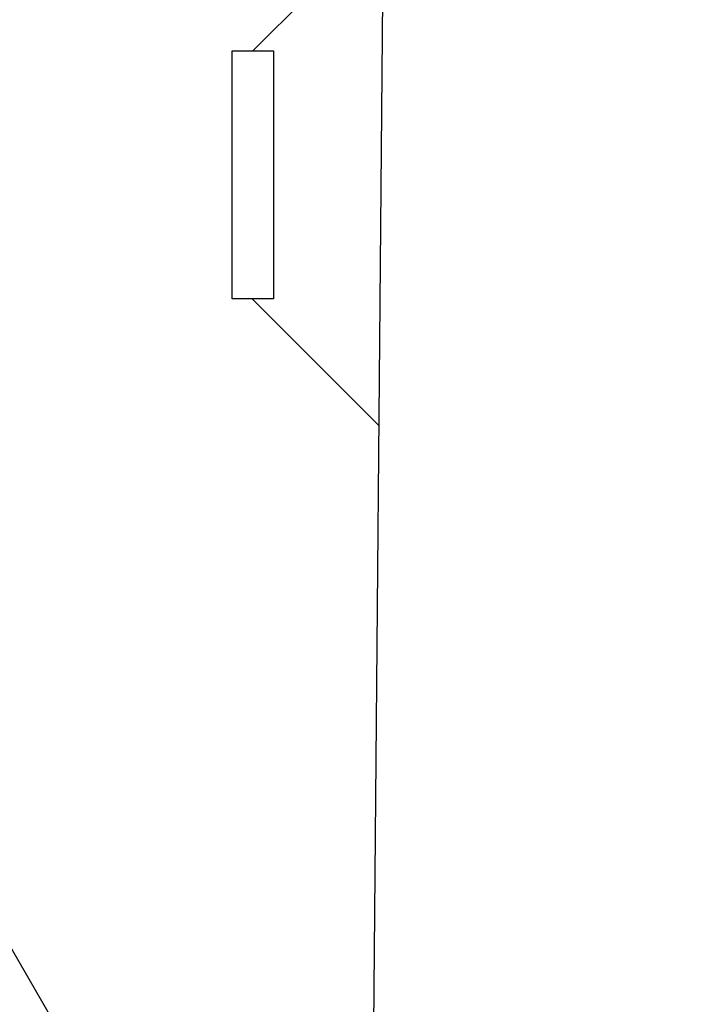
# Model space of a CAD drawing. Header units: millimetres. Extents: x -80 to 444, y 0 to 170.
# Tile 8 of 133: x 58.82 to 63.69, y 12.05 to 19.2. Entities that reach past the tile are written whole.
import ezdxf

# ---------------------------------------------------------------- set-up
doc = ezdxf.new("R2010")
doc.units = ezdxf.units.MM
doc.layers.add('ARQ-HTC', color=9, linetype='Continuous')
doc.styles.add('GULIM', font='txt')
doc.dimstyles.new('GULIM-50', dxfattribs={"dimtxt": 0.2, "dimasz": 0.1, "dimexe": 0.3, "dimexo": 0, "dimgap": 0.025, "dimtad": 1, "dimdec": 1, "dimlfac": 50, "dimzin": 12, "dimdsep": 46, "dimtxsty": 'GULIM', "dimblk": 'OPEN30', "dimcen": 0, "dimclrd": 152, "dimclre": 152, "dimclrt": 152, "dimaunit": 1, "dimadec": 0, "dimazin": 0, "dimtfac": 1.875, "dimtdec": 1, "dimtmove": 2, "dimatfit": 3, "dimldrblk": 'OPEN30', "dimfxl": 0, "dimtolj": 1, "dimtzin": 12, "dimlwd": -1, "dimarcsym": 0})

# ---------------------------------------------------------------- blocks, each defined once
blk = doc.blocks.new('_Open30')
at = {"color": 0, "linetype": 'ByBlock', "lineweight": -2}
for p, q in [((-1, 0.268), (0, 0)), ((0, 0), (-1, -0.268)), ((0, 0), (-1, 0))]:
    blk.add_line(p, q, dxfattribs=at)
blk = doc.blocks.new('*D12')
at = {"color": 152, "lineweight": -2, "transparency": 16777216}
blk.add_line((63.2892, 26.9169), (63.6872, 26.8176), dxfattribs=at)
at = {"color": 152, "transparency": 16777216}
blk.add_arc((61.5317, 27.3551), 1.9214, 272.48159, 343.01776, dxfattribs=at)
at = {"layer": 'Defpoints', "color": 0, "transparency": 16777216}
for p in [(60.5724, 27.5942), (62.3189, 27.1588), (61.5185, 25.8462), (62.3437, 25.6136), (61.3437, 5.8349)]:
    blk.add_point(p, dxfattribs=at)
at = {"color": 152, "transparency": 16777216, "xscale": 0.1, "yscale": 0.1, "zscale": 0.1}
for p, rotation in [((63.3961, 26.8902), 74.50887959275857), ((61.5149, 25.4337), 180.9904743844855)]:
    blk.add_blockref('_Open30', p, dxfattribs=dict(at, rotation=rotation))
at = {"color": 152, "transparency": 16777216, "insert": (62.63, 25.9366), "char_height": 0.2, "attachment_point": 5, "rotation": 37.74968, "style": 'GULIM'}
blk.add_mtext('\\A1;77°', dxfattribs=at)

msp = doc.modelspace()

# ---------------------------------------------------------------- linework, layer by layer
at = {"layer": 'ARQ-HTC', "color": 1, "linetype": 'Continuous'}
for p, q in [((61.3437, 5.8349), (61.5185, 25.8462)), ((61.4668, 19.9232), (60.5177, 18.9742)), ((60.3677, 18.321), (60.3677, 18.9742)), ((60.3677, 18.9742), (60.6677, 18.9742)), ((60.6677, 18.9742), (60.6677, 17.1742)), ((60.3677, 17.1742), (60.3677, 18.321)), ((60.6677, 17.1742), (60.3677, 17.1742)), ((61.4347, 16.2534), (60.5139, 17.1742)), ((57.7598, 14.196), (59.9604, 10.3859))]:
    msp.add_line(p, q, dxfattribs=at)

# ---------------------------------------------------------------- dimensions: what is measured, and where the dimension line sits
dim = msp.add_angular_dim_2l(base=(62.3437, 25.6136), line1=((62.3189, 27.1588), (60.5724, 27.5942)), line2=((61.3437, 5.8349), (61.5185, 25.8462)), dimstyle='GULIM-50', override={"dimexo": 1, "dimse1": 0, "dimse2": 0})
dim.commit()
dim.dimension.update_dxf_attribs({"geometry": '*D12', "text_midpoint": (62.63, 25.9366)})

doc.saveas('drawing.dxf')
